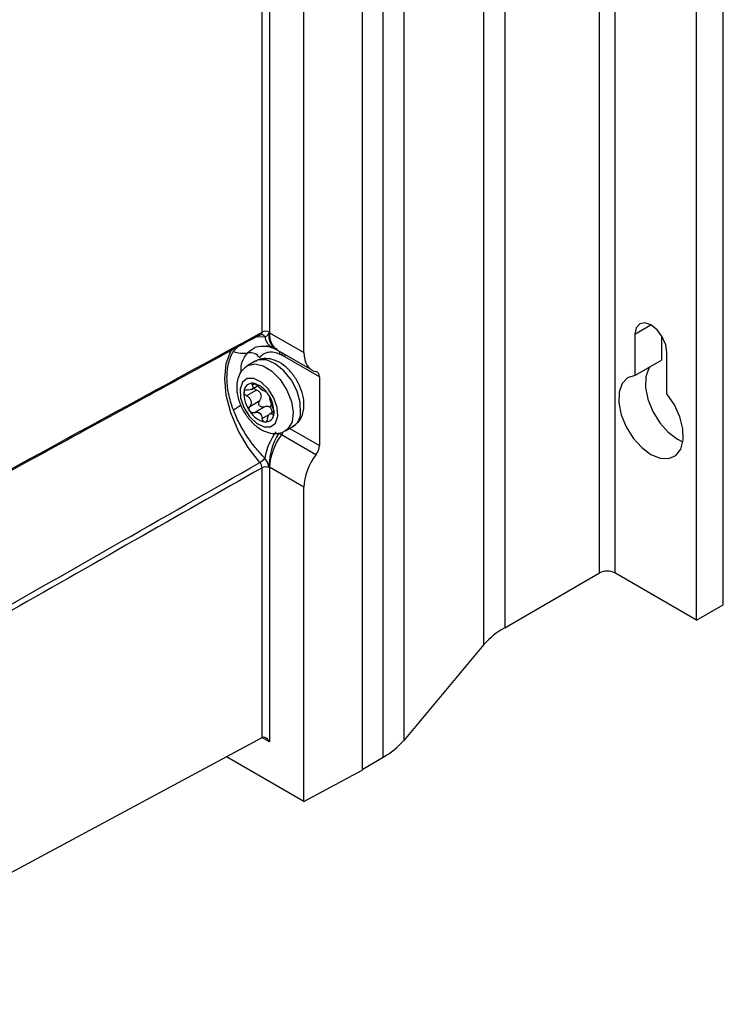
# Model space of a CAD drawing. Header units: millimetres. Extents: x 15458 to 16408, y 10213 to 11277.
# Tile 52 of 54: x 16336 to 16401, y 10953 to 11045. Entities that reach past the tile are written whole.
import ezdxf

# ---------------------------------------------------------------- set-up
doc = ezdxf.new("R2010")
doc.units = ezdxf.units.MM

msp = doc.modelspace()

# ---------------------------------------------------------------- linework, layer by layer
at = {"color": 7, "linetype": 'Continuous', "lineweight": 25}
for p, q in [((16389.944, 10993.11), (16389.944, 11202.961)), ((16391.358, 11202.961), (16391.358, 10993.11)), ((16401.435, 10990.15), (16401.435, 11200.001)), ((16398.96, 10988.722), (16398.96, 11198.573)), ((16381.136, 11197.876), (16381.136, 10988.025)), ((16379.202, 10986.453), (16379.202, 11196.304)), ((16371.765, 11187.411), (16371.765, 10977.56)), ((16369.831, 10975.988), (16369.831, 11185.839)), ((16367.878, 11184.711), (16367.878, 10974.789)), ((16358.592, 11015.477), (16358.592, 11141.696)), ((16359.293, 11141.693), (16359.293, 11015.473)), ((16362.482, 11013.579), (16362.482, 11139.906)), ((16393.232, 11015.299), (16394.717, 11016.157)), ((16358.074, 11015.053), (16358.839, 11015.073)), ((16358.388, 11015.225), (16358.485, 11015.246)), ((16358.551, 11015.265), (16358.543, 11015.265)), ((16359.292, 11015.42), (16362.482, 11013.579)), ((16393.232, 11015.299), (16393.232, 11011.458)), ((16395.707, 11015.149), (16395.707, 11012.886)), ((16359.839, 11013.908), (16360.019, 11013.813)), ((16360.017, 11013.818), (16363.22, 11011.969)), ((16396.202, 11009.743), (16396.202, 11013.585)), ((16357.965, 11012.781), (16357.258, 11012.373)), ((16363.921, 11011.325), (16360.706, 11013.181)), ((16393.232, 11011.458), (16395.707, 11012.886)), ((16357.913, 11010.68), (16357.677, 11010.544)), ((16363.921, 11011.325), (16363.921, 11004.951)), ((16358.081, 11010.092), (16357.16, 11009.56)), ((16357.625, 11010.164), (16358.173, 11010.481)), ((16357.455, 11008.588), (16358.376, 11009.119)), ((16359.459, 11008.798), (16359.309, 11008.503)), ((16358.785, 11008.527), (16357.864, 11007.995)), ((16358.613, 11007.456), (16359.242, 11007.82)), ((16359.68, 11008.108), (16359.33, 11007.907)), ((16359.539, 11007.848), (16359.686, 11007.933)), ((16363.601, 11004.094), (16360.392, 11005.947)), ((16360.758, 11006.31), (16361.465, 11006.719)), ((16361.162, 11006.544), (16363.921, 11004.951)), ((16358.592, 10977.823), (16358.592, 11002.884)), ((16362.482, 11001.094), (16359.292, 11002.936)), ((16359.293, 11002.881), (16359.293, 10977.411)), ((16362.482, 10971.888), (16362.482, 11001.094)), ((16381.136, 10988.025), (16389.944, 10993.11)), ((16398.96, 10988.722), (16391.358, 10993.11)), ((16398.96, 10988.722), (16401.435, 10990.15)), ((16379.202, 10986.453), (16371.765, 10977.56)), ((16312.502, 10953.041), (16358.592, 10977.823)), ((16359.293, 10977.411), (16358.586, 10977.819)), ((16362.482, 10971.888), (16355.284, 10976.044)), ((16367.878, 10974.86), (16369.831, 10975.988)), ((16362.482, 10971.888), (16367.878, 10974.789))]:
    msp.add_line(p, q, dxfattribs=at)
at = {"color": 7, "linetype": 'Continuous', "lineweight": 25, "flags": 128}
for points in [[(16396.202, 11013.585), (16396.089, 11014.306), (16395.767, 11015.049), (16395.285, 11015.698), (16394.717, 11016.157), (16394.149, 11016.354), (16393.667, 11016.261), (16393.345, 11015.89), (16393.232, 11015.299)], [(16358.388, 11003.372), (16357.295, 11004.777), (16356.381, 11006.342), (16355.692, 11007.988), (16355.264, 11009.631), (16355.119, 11011.186), (16355.264, 11012.573), (16355.692, 11013.721), (16355.723, 11013.775)], [(16357.245, 11012.365), (16357.256, 11012.371), (16357.918, 11012.537), (16358.699, 11012.356), (16359.513, 11011.848), (16360.272, 11011.069), (16360.895, 11010.102), (16361.313, 11009.053), (16361.481, 11008.036), (16361.381, 11007.16), (16361.024, 11006.52), (16360.764, 11006.314)], [(16362.171, 11007.982), (16362.137, 11008.942), (16361.84, 11009.989), (16361.312, 11011.011), (16360.612, 11011.896), (16359.814, 11012.548), (16359.006, 11012.897), (16358.275, 11012.905), (16357.965, 11012.781)], [(16393.232, 11011.458), (16392.544, 11011.235), (16392.039, 11010.703), (16391.76, 11009.908), (16391.731, 11008.917), (16391.954, 11007.813), (16392.411, 11006.69), (16393.062, 11005.642), (16393.853, 11004.758), (16394.717, 11004.113), (16395.581, 11003.761), (16396.372, 11003.731), (16397.023, 11004.027), (16397.48, 11004.623), (16397.703, 11005.469), (16397.674, 11006.494), (16397.395, 11007.611), (16396.89, 11008.725), (16396.202, 11009.743)], [(16394.579, 11012.235), (16394.513, 11012.132), (16394.235, 11011.337), (16394.206, 11010.346), (16394.429, 11009.242), (16394.885, 11008.119), (16395.537, 11007.071), (16396.328, 11006.187), (16397.192, 11005.542), (16397.682, 11005.305)], [(16356.547, 11010.196), (16356.597, 11009.373), (16356.907, 11008.482), (16357.43, 11007.66), (16358.084, 11007.032), (16358.772, 11006.694), (16359.388, 11006.696), (16359.839, 11007.039), (16360.055, 11007.671), (16360.005, 11008.494), (16359.695, 11009.385), (16359.172, 11010.206), (16358.518, 11010.834), (16357.83, 11011.173), (16357.214, 11011.171), (16356.763, 11010.828), (16356.547, 11010.196)]]:
    msp.add_lwpolyline(points, dxfattribs=at)
at = {"color": 7, "linetype": 'Continuous', "lineweight": 25}
for centre, radius, start, end in [((16358.523, 11014.911), 0.355, 27.17072, 85.44534), ((16358.939, 11014.789), 0.77, 62.65648, 116.76622), ((16360.205, 11015.251), 1.378, 187.44625, 243.01187), ((16360.702, 11015.118), 1.48, 168.18304, 234.5237), ((16360.972, 11015.215), 1.693, 173.04387, 235.64395), ((16356.851, 11016.371), 2.853, 251.17002, 277.97935), ((16357.469, 11012.434), 1.133, 36.46385, 101.28337), ((16359.537, 11013.374), 0.73, 3.0568, 28.76367), ((16359.785, 11013.318), 0.69, 359.53311, 22.72069), ((16360.006, 11013.195), 0.7, 358.92624, 21.14771), ((16357.702, 11009.947), 0.788, 86.08417, 181.16869), ((16357.315, 11008.658), 2.121, 30.51689, 77.99052), ((16359.716, 11009.797), 2.804, 177.2625, 216.43101), ((16357.664, 11008.822), 1.609, 50.66197, 57.84545), ((16359.086, 11010.798), 0.835, 227.31578, 241.19163), ((16356.886, 11008.07), 2.804, 357.2625, 36.43101), ((16349.111, 11019.548), 13.184, 301.15098, 304.79162), ((16359.287, 11009.209), 2.121, 210.51689, 257.99052), ((16359.292, 11009.249), 1.609, 230.66197, 237.84545), ((16357.87, 11007.272), 0.835, 47.31578, 61.19163), ((16358.9, 11007.92), 0.788, 266.08417, 1.16869), ((16360.67, 11007.993), 1.502, 301.97989, 359.59119), ((16365.332, 11002.48), 6.622, 145.45614, 168.65697), ((16365.086, 11002.986), 5.833, 147.89165, 180.10274), ((16364.597, 11002.704), 5.31, 142.36423, 177.50364), ((16359.008, 11006.971), 1.722, 323.49052, 334.11411), ((16357.564, 11004.73), 1.589, 301.25616, 323.35946), ((16358.939, 11002.196), 0.77, 62.65648, 116.76622), ((16390.651, 10991.745), 1.537, 62.60967, 117.39033), ((16384.635, 10981.745), 7.189, 119.11906, 139.08821), ((16366.333, 10982.268), 7.189, 299.11906, 319.08821)]:
    msp.add_arc(centre, radius, start, end, dxfattribs=at)
for centre, major_axis, ratio, start_param, end_param in [((16365, 11014.982), (1.796, 3.004), 0.587369, 2.36515, 3.346915), ((16363.201, 11010.924), (0.513, 0.858), 0.587369, 5.506743, 6.488508), ((16365, 11002.498), (1.796, 3.004), 0.587369, 1.383385, 2.36515), ((16363.201, 11004.55), (0.513, 0.858), 0.587369, 4.524977, 5.506743), ((16358.94, 10977.207), (-0.354, 0.612), 0.577335, 4.712348, 6.265691)]:
    msp.add_ellipse(centre, major_axis=major_axis, ratio=ratio, start_param=start_param, end_param=end_param, dxfattribs=at)
for points, knots in [([(16358.388, 11015.225), (16352.63, 11012.086), (16346.872, 11008.945), (16341.114, 11005.804), (16337.398, 11003.776), (16333.682, 11001.749), (16329.966, 10999.72), (16325.633, 10997.356), (16321.3, 10994.99), (16316.966, 10992.624), (16311.724, 10989.761), (16306.481, 10986.898), (16301.238, 10984.034)], [0.00049138, 0.00049138, 0.00049138, 0.00049138, 0.02451992, 0.02451992, 0.02451992, 0.04002634, 0.04002634, 0.04002634, 0.05810756, 0.05810756, 0.05810756, 0.07998385, 0.07998385, 0.07998385, 0.07998385]), ([(16358.485, 11015.246), (16358.486, 11015.247), (16358.519, 11015.254), (16358.561, 11015.315), (16358.591, 11015.4), (16358.592, 11015.461), (16358.592, 11015.477)], [0, 0, 0, 0, 0.008898, 0.4281486, 0.8473906, 1, 1, 1, 1]), ([(16358.487, 11015.239), (16358.509, 11015.25), (16358.54, 11015.266), (16358.542, 11015.265), (16358.542, 11015.265)], [0, 0, 0, 0, 0.716067, 1, 1, 1, 1]), ([(16358.839, 11015.073), (16358.94, 11015.069), (16359.027, 11015.103), (16359.123, 11015.204), (16359.149, 11015.246), (16359.181, 11015.318), (16359.19, 11015.343), (16359.212, 11015.393), (16359.226, 11015.42), (16359.253, 11015.421)], [0, 0, 0, 0, 0.5, 0.5, 0.75, 0.75, 0.875, 0.875, 1, 1, 1, 1]), ([(16357.247, 11013.546), (16357.495, 11013.774), (16357.951, 11014.193), (16358.612, 11014.181), (16358.913, 11014.175)], [0, 0, 0, 0, 0.5443269, 1, 1, 1, 1]), ([(16358.91, 11014.19), (16358.964, 11014.191), (16359.13, 11014.196), (16359.403, 11014.085), (16359.587, 11014.01)], [0, 0, 0, 0, 0.324782, 1, 1, 1, 1]), ([(16359.982, 11013.902), (16359.94, 11013.924), (16359.623, 11014.092), (16359.29, 11014.147), (16359.001, 11014.195)], [0, 0, 0, 0, 0.134262, 1, 1, 1, 1]), ([(16355.93, 11008.266), (16355.834, 11008.524), (16355.748, 11008.781), (16355.599, 11009.293), (16355.536, 11009.549), (16355.436, 11010.051), (16355.397, 11010.298), (16355.346, 11010.786), (16355.333, 11011.027), (16355.334, 11011.493), (16355.347, 11011.719), (16355.398, 11012.157), (16355.436, 11012.371), (16355.589, 11012.981), (16355.737, 11013.347), (16355.93, 11013.671)], [0, 0, 0, 0, 0.125, 0.125, 0.25, 0.25, 0.375, 0.375, 0.5, 0.5, 0.625, 0.625, 0.75, 0.75, 1, 1, 1, 1]), ([(16355.93, 11013.671), (16355.937, 11013.682), (16356.037, 11013.849), (16356.174, 11013.972), (16356.301, 11014.086)], [0, 0, 0, 0, 0.068103, 1, 1, 1, 1]), ([(16356.66, 11011.782), (16356.65, 11011.915), (16356.606, 11012.497), (16356.891, 11013.077), (16357.176, 11013.452), (16357.247, 11013.546)], [0, 0, 0, 0, 0.181333, 0.794632, 1, 1, 1, 1]), ([(16360.266, 11013.413), (16360.072, 11013.504), (16359.884, 11013.565), (16359.519, 11013.629), (16359.342, 11013.631), (16359.019, 11013.577), (16358.869, 11013.52), (16358.6, 11013.352), (16358.482, 11013.242), (16358.381, 11013.108)], [0, 0, 0, 0, 0.25, 0.25, 0.5, 0.5, 0.75, 0.75, 1, 1, 1, 1]), ([(16359.581, 11014.026), (16359.63, 11014.004), (16359.695, 11013.975), (16359.759, 11013.95), (16359.791, 11013.937), (16359.797, 11013.934), (16359.83, 11013.919), (16359.846, 11013.911), (16359.858, 11013.905)], [0, 0, 0, 0, 0.3141895, 0.4235766, 0.5052915, 0.5725767, 0.6484303, 1, 1, 1, 1]), ([(16357.249, 11012.343), (16357.068, 11012.218), (16356.685, 11011.952), (16356.373, 11011.351), (16356.295, 11010.911), (16356.26, 11010.718)], [0, 0, 0, 0, 0.334138, 0.707218, 1, 1, 1, 1]), ([(16362.463, 11008.374), (16362.474, 11008.55), (16362.503, 11009.032), (16362.343, 11009.872), (16361.945, 11010.84), (16361.349, 11011.728), (16360.601, 11012.454), (16359.784, 11012.918), (16358.977, 11013.066), (16358.344, 11013.008), (16358.066, 11012.805), (16357.985, 11012.746)], [0, 0, 0, 0, 0.074311, 0.202889, 0.332852, 0.463263, 0.595869, 0.733304, 0.848279, 0.956162, 1, 1, 1, 1]), ([(16356.26, 11010.718), (16356.249, 11010.541), (16356.22, 11010.06), (16356.38, 11009.22), (16356.778, 11008.252), (16357.375, 11007.363), (16358.123, 11006.638), (16358.939, 11006.174), (16359.747, 11006.025), (16360.382, 11006.084), (16360.663, 11006.29), (16360.746, 11006.351)], [0, 0, 0, 0, 0.074204, 0.202598, 0.332375, 0.462599, 0.595014, 0.732253, 0.847063, 0.954792, 1, 1, 1, 1]), ([(16357.677, 11010.544), (16357.716, 11010.478), (16357.738, 11010.414), (16357.742, 11010.297), (16357.721, 11010.245), (16357.635, 11010.162), (16357.568, 11010.132), (16357.409, 11010.1), (16357.318, 11010.099), (16357.223, 11010.111)], [0, 0, 0, 0, 0.25, 0.25, 0.5, 0.5, 0.75, 0.75, 1, 1, 1, 1]), ([(16357.756, 11010.733), (16357.7, 11010.738), (16357.663, 11010.72), (16357.635, 11010.65), (16357.646, 11010.599), (16357.677, 11010.544)], [0, 0, 0, 0, 0.5, 0.5, 1, 1, 1, 1]), ([(16358.149, 11010.503), (16358.092, 11010.56), (16358.024, 11010.615), (16357.883, 11010.7), (16357.812, 11010.728), (16357.756, 11010.733)], [0, 0, 0, 0, 0.5, 0.5, 1, 1, 1, 1]), ([(16357.16, 11009.56), (16357.085, 11009.6), (16357.019, 11009.658), (16356.93, 11009.792), (16356.908, 11009.866), (16356.915, 11009.931)], [0, 0, 0, 0, 0.5, 0.5, 1, 1, 1, 1]), ([(16356.915, 11009.931), (16356.922, 11009.996), (16356.959, 11010.049), (16357.071, 11010.111), (16357.144, 11010.121), (16357.223, 11010.111)], [0, 0, 0, 0, 0.5, 0.5, 1, 1, 1, 1]), ([(16357.852, 11010.295), (16357.861, 11010.278), (16357.886, 11010.229), (16357.965, 11010.154), (16358.041, 11010.113), (16358.081, 11010.092)], [0, 0, 0, 0, 0.199709, 0.578242, 1, 1, 1, 1]), ([(16358.376, 11009.119), (16358.436, 11009.195), (16358.483, 11009.282), (16358.532, 11009.471), (16358.534, 11009.573), (16358.477, 11009.763), (16358.417, 11009.851), (16358.268, 11009.993), (16358.178, 11010.049), (16358.081, 11010.092)], [0, 0, 0, 0, 0.25, 0.25, 0.5, 0.5, 0.75, 0.75, 1, 1, 1, 1]), ([(16358.898, 11009.964), (16358.919, 11009.965), (16358.954, 11009.946), (16359.041, 11009.866), (16359.094, 11009.805), (16359.142, 11009.735)], [0, 0, 0, 0, 0.5, 0.5, 1, 1, 1, 1]), ([(16359.142, 11009.735), (16359.19, 11009.665), (16359.233, 11009.59), (16359.29, 11009.458), (16359.305, 11009.405), (16359.307, 11009.371)], [0, 0, 0, 0, 0.5, 0.5, 1, 1, 1, 1]), ([(16357.16, 11009.56), (16357.251, 11009.511), (16357.335, 11009.45), (16357.473, 11009.301), (16357.526, 11009.213), (16357.583, 11009.027), (16357.586, 11008.928), (16357.548, 11008.746), (16357.509, 11008.661), (16357.455, 11008.588)], [0, 0, 0, 0, 0.25, 0.25, 0.5, 0.5, 0.75, 0.75, 1, 1, 1, 1]), ([(16358.785, 11008.527), (16358.713, 11008.496), (16358.633, 11008.488), (16358.48, 11008.528), (16358.407, 11008.579), (16358.309, 11008.72), (16358.285, 11008.809), (16358.294, 11008.979), (16358.326, 11009.057), (16358.376, 11009.119)], [0, 0, 0, 0, 0.25, 0.25, 0.5, 0.5, 0.75, 0.75, 1, 1, 1, 1]), ([(16359.601, 11008.399), (16359.567, 11008.48), (16359.534, 11008.571), (16359.469, 11008.763), (16359.438, 11008.864), (16359.382, 11009.049), (16359.357, 11009.135), (16359.32, 11009.275), (16359.309, 11009.33), (16359.307, 11009.371)], [0, 0, 0, 0, 0.25, 0.25, 0.5, 0.5, 0.75, 0.75, 1, 1, 1, 1]), ([(16358.839, 11003.782), (16358.535, 11004.089), (16358.241, 11004.418), (16357.674, 11005.12), (16357.408, 11005.486), (16356.91, 11006.247), (16356.678, 11006.644), (16356.369, 11007.245), (16356.273, 11007.447), (16356.092, 11007.855), (16356.007, 11008.061), (16355.93, 11008.266)], [0, 0, 0, 0, 0.25, 0.25, 0.5, 0.5, 0.75, 0.75, 0.875, 0.875, 1, 1, 1, 1]), ([(16357.46, 11008.132), (16357.412, 11008.202), (16357.385, 11008.286), (16357.385, 11008.451), (16357.41, 11008.527), (16357.455, 11008.588)], [0, 0, 0, 0, 0.5, 0.5, 1, 1, 1, 1]), ([(16357.864, 11007.995), (16357.797, 11007.967), (16357.721, 11007.963), (16357.576, 11008.01), (16357.508, 11008.062), (16357.46, 11008.132)], [0, 0, 0, 0, 0.5, 0.5, 1, 1, 1, 1]), ([(16359.309, 11008.503), (16359.235, 11008.557), (16359.146, 11008.582), (16358.964, 11008.586), (16358.871, 11008.565), (16358.785, 11008.527)], [0, 0, 0, 0, 0.5, 0.5, 1, 1, 1, 1]), ([(16359.084, 11007.415), (16359.102, 11007.514), (16359.13, 11007.607), (16359.201, 11007.766), (16359.243, 11007.832), (16359.33, 11007.914), (16359.375, 11007.932), (16359.46, 11007.92), (16359.5, 11007.893), (16359.539, 11007.848)], [0, 0, 0, 0, 0.25, 0.25, 0.5, 0.5, 0.75, 0.75, 1, 1, 1, 1]), ([(16359.534, 11007.988), (16359.529, 11008.092), (16359.511, 11008.192), (16359.439, 11008.371), (16359.384, 11008.45), (16359.309, 11008.503)], [0, 0, 0, 0, 0.5, 0.5, 1, 1, 1, 1]), ([(16359.687, 11007.936), (16359.68, 11007.871), (16359.659, 11007.827), (16359.604, 11007.798), (16359.571, 11007.811), (16359.539, 11007.848)], [0, 0, 0, 0, 0.5, 0.5, 1, 1, 1, 1]), ([(16359.601, 11008.399), (16359.63, 11008.332), (16359.656, 11008.251), (16359.688, 11008.085), (16359.694, 11008.001), (16359.687, 11007.936)], [0, 0, 0, 0, 0.5, 0.5, 1, 1, 1, 1]), ([(16361.46, 11006.736), (16361.646, 11006.865), (16362.035, 11007.134), (16362.35, 11007.741), (16362.429, 11008.18), (16362.463, 11008.374)], [0, 0, 0, 0, 0.340429, 0.709984, 1, 1, 1, 1]), ([(16358.846, 11007.134), (16358.79, 11007.139), (16358.736, 11007.176), (16358.652, 11007.294), (16358.623, 11007.372), (16358.613, 11007.456)], [0, 0, 0, 0, 0.5, 0.5, 1, 1, 1, 1]), ([(16359.084, 11007.415), (16359.069, 11007.333), (16359.04, 11007.26), (16358.956, 11007.157), (16358.902, 11007.129), (16358.846, 11007.134)], [0, 0, 0, 0, 0.5, 0.5, 1, 1, 1, 1]), ([(16304.983, 10972.911), (16313.914, 10977.999), (16322.844, 10983.09), (16331.774, 10988.183), (16336.086, 10990.642), (16340.399, 10993.103), (16344.711, 10995.564), (16349.27, 10998.166), (16353.829, 11000.768), (16358.388, 11003.372)], [0, 0, 0, 0, 0.03726266, 0.03726266, 0.03726266, 0.05525761, 0.05525761, 0.05525761, 0.07428298, 0.07428298, 0.07428298, 0.07428298]), ([(16358.592, 11002.884), (16358.593, 11002.962), (16358.574, 11003.05), (16358.503, 11003.221), (16358.45, 11003.304), (16358.388, 11003.372)], [0, 0, 0, 0, 0.5, 0.5, 1, 1, 1, 1]), ([(16359.253, 11002.975), (16359.225, 11003.003), (16359.212, 11003.041), (16359.19, 11003.111), (16359.181, 11003.146), (16359.149, 11003.253), (16359.123, 11003.325), (16359.059, 11003.465), (16359.02, 11003.535), (16358.936, 11003.665), (16358.89, 11003.726), (16358.839, 11003.782)], [0, 0, 0, 0, 0.125, 0.125, 0.25, 0.25, 0.5, 0.5, 0.75, 0.75, 1, 1, 1, 1]), ([(16358.592, 11002.884), (16354.634, 11000.627), (16350.675, 10998.371), (16346.716, 10996.115), (16338.563, 10991.469), (16330.41, 10986.826), (16322.256, 10982.185), (16316.526, 10978.923), (16310.796, 10975.662), (16305.066, 10972.402)], [0.00049138, 0.00049138, 0.00049138, 0.00049138, 0.01700244, 0.01700244, 0.01700244, 0.05100731, 0.05100731, 0.05100731, 0.07490604, 0.07490604, 0.07490604, 0.07490604])]:
    msp.add_open_spline(points, degree=3, knots=knots, dxfattribs=at)
for points in [[(16301.298, 10984.222), (16320.396, 10994.652), (16339.494, 11005.071), (16358.592, 11015.477)], [(16359.253, 11015.421), (16359.266, 11015.422), (16359.279, 11015.421), (16359.292, 11015.42)], [(16359.293, 11015.473), (16359.293, 11015.455), (16359.293, 11015.438), (16359.292, 11015.42)], [(16360.474, 11013.313), (16360.404, 11013.351), (16360.335, 11013.38), (16360.266, 11013.413)], [(16360.706, 11013.181), (16360.629, 11013.226), (16360.551, 11013.27), (16360.474, 11013.313)], [(16358.52, 11010.185), (16358.394, 11010.28), (16358.261, 11010.391), (16358.149, 11010.503)], [(16358.898, 11009.964), (16358.858, 11009.961), (16358.789, 11009.996), (16358.684, 11010.067)], [(16357.864, 11007.995), (16357.995, 11008.051), (16358.141, 11008.06), (16358.272, 11008.004)], [(16358.435, 11007.886), (16358.536, 11007.776), (16358.592, 11007.621), (16358.613, 11007.456)], [(16360.392, 11005.947), (16360.311, 11005.994), (16360.228, 11006.04), (16360.145, 11006.086)], [(16359.292, 11002.936), (16359.279, 11002.949), (16359.266, 11002.962), (16359.253, 11002.975)], [(16359.292, 11002.936), (16359.293, 11002.917), (16359.293, 11002.899), (16359.293, 11002.881)]]:
    msp.add_open_spline(points, degree=3, dxfattribs=at)

doc.saveas('drawing.dxf')
